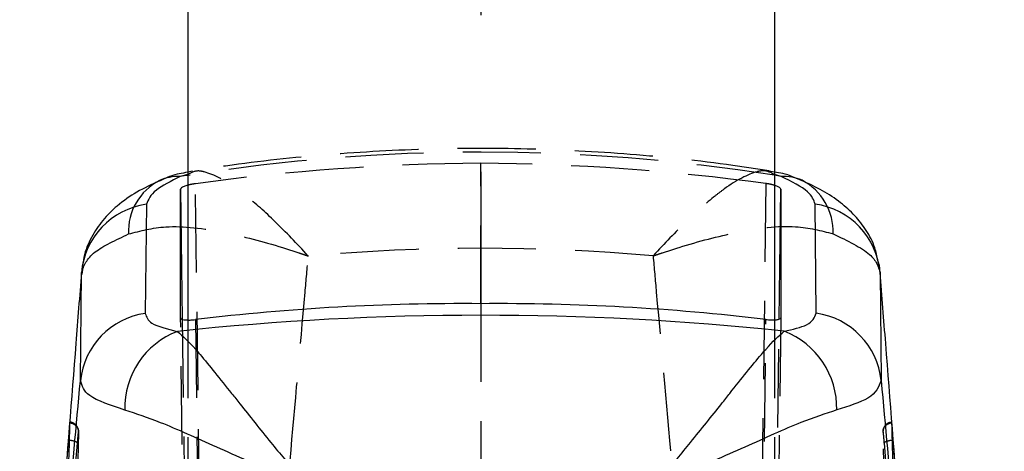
# Model space of a CAD drawing. Extents: x 67 to 774, y 19 to 566.
# Tile 42 of 44: x 445 to 477, y 429 to 443. Entities that reach past the tile are written whole.
import ezdxf

# ---------------------------------------------------------------- set-up
doc = ezdxf.new("R2010")
doc.units = 0
doc.header["$LTSCALE"] = 2
doc.linetypes.add('CENTERX2', pattern=[20.32, 12.7, -2.54, 2.54, -2.54])
doc.linetypes.add('HIDDEN', pattern=[1.905, 1.27, -0.635])
doc.layers.get('0').update_dxf_attribs({"linetype": 'CONTINUOUS'})
doc.layers.add('FORMATO', color=179, linetype='CONTINUOUS')

msp = doc.modelspace()

# ---------------------------------------------------------------- linework, layer by layer
at = {"color": 7, "linetype": 'CONTINUOUS'}
for p, q in [((450.764072, 459.351979), (450.764072, 433.634631)), ((469.814072, 459.351979), (469.814072, 433.636442)), ((450.53221, 433.696091), (450.53221, 437.876731)), ((470.020204, 437.882058), (470.020204, 433.701389)), ((449.421317, 437.385343), (449.384521, 433.844537)), ((471.171933, 433.849327), (471.134673, 437.391296)), ((473.247248, 435.170949), (473.280235, 431.664348)), ((447.277469, 431.659795), (447.310051, 435.165778)), ((446.936482, 430.293858), (446.935108, 430.303797)), ((475.184485, 410.836004), (473.673149, 429.737948))]:
    msp.add_line(p, q, dxfattribs=at)
at = {"color": 7, "linetype": 'HIDDEN'}
for p, q in [((460.276173, 434.159815), (460.276173, 438.721493)), ((450.912393, 438.45734), (450.764072, 438.424282)), ((469.814072, 438.427858), (469.634646, 438.457377)), ((451.95611, 362.783931), (451.013929, 438.054658)), ((469.538481, 438.05971), (468.596237, 362.783931)), ((447.340608, 435.270727), (447.322143, 435.120992)), ((460.276173, 434.159815), (460.276173, 345.630832)), ((451.638828, 345.778056), (450.53221, 433.696091)), ((450.585054, 433.654994), (451.4874, 361.56676)), ((450.764072, 433.634631), (450.764072, 360.600792)), ((451.013929, 433.644637), (452.118702, 345.87317)), ((468.433645, 345.87317), (469.538481, 433.649667)), ((470.020204, 433.701389), (468.913519, 345.778056)), ((469.064947, 361.56676), (469.96735, 433.659621)), ((469.814072, 433.636442), (469.814072, 360.600792)), ((447.215742, 429.974727), (447.128533, 426.913887)), ((473.429235, 426.913984), (473.340619, 429.974861)), ((445.601156, 410.033964), (447.183007, 429.634169))]:
    msp.add_line(p, q, dxfattribs=at)
at = {"color": 8, "linetype": 'CONTINUOUS'}
for p, q in [((450.764072, 438.355662), (450.519148, 438.285552)), ((470.03526, 438.291661), (469.814072, 438.354813)), ((450.53221, 437.876731), (450.585054, 433.654994)), ((469.96735, 433.659621), (470.020204, 437.882058))]:
    msp.add_line(p, q, dxfattribs=at)
at = {"color": 7, "linetype": 'HIDDEN'}
for centre, radius, start, end in [((450.707984, 436.49796), 1.871747, 117.4924435, 182.3085469), ((469.846781, 436.50399), 1.872052, 357.683062, 62.5066758)]:
    msp.add_arc(centre, radius, start, end, dxfattribs=at)
at = {"color": 8, "linetype": 'CONTINUOUS'}
for centre, radius, start, end in [((450.454631, 436.772479), 1.514448, 87.5583899, 113.7816579), ((470.100671, 436.778879), 1.514196, 66.2294986, 92.4758612)]:
    msp.add_arc(centre, radius, start, end, dxfattribs=at)
at = {"color": 7, "linetype": 'CONTINUOUS'}
for centre, radius, start, end in [((449.760061, 434.949219), 2.459562, 97.9162368, 174.9486974), ((470.797185, 434.954999), 2.459561, 5.0370549, 82.1133002), ((449.724687, 431.408034), 2.460133, 97.9478332, 174.1262759), ((470.833017, 431.412657), 2.460127, 5.8720885, 82.0815334), ((451.378562, 430.778197), 2.659878, 110.9949202, 181.4760204), ((469.176734, 430.781696), 2.660146, 358.5238603, 69.0157015)]:
    msp.add_arc(centre, radius, start, end, dxfattribs=at)
at = {"color": 7, "linetype": 'HIDDEN'}
for centre, major_axis, ratio, start_param, end_param in [((460.295967, 355.204786), (0, 83.874084), 0.849523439, 6.149202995, 6.417362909), ((460.295967, 369.165555), (70.341974, 11.650181), 0.974892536, 1.410992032, 1.541354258), ((460.295967, 369.165238), (70.341974, -11.650181), 0.974892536, 1.600797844, 1.731156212), ((460.295967, 355.204786), (0, 80.752979), 0.882357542, 6.204811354, 6.362112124)]:
    msp.add_ellipse(centre, major_axis=major_axis, ratio=ratio, start_param=start_param, end_param=end_param, dxfattribs=at)
at = {"color": 8, "linetype": 'CONTINUOUS'}
for start_param, end_param in [(0.134177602, 0.137646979), (6.146069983, 6.149202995)]:
    msp.add_ellipse((460.295967, 355.204786), major_axis=(0, 83.874084), ratio=0.849523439, start_param=start_param, end_param=end_param, dxfattribs=at)
at = {"color": 7, "linetype": 'CONTINUOUS'}
for centre, major_axis, ratio, start_param, end_param in [((460.295967, 379.592702), (71.253, 0), 0.760547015, 1.432347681, 1.709769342), ((460.295967, 365.002585), (70.644356, -9.58532), 0.969531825, 1.701873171, 1.832235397), ((460.295967, 365.002902), (70.644356, 9.58532), 0.969531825, 1.309916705, 1.440275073)]:
    msp.add_ellipse(centre, major_axis=major_axis, ratio=ratio, start_param=start_param, end_param=end_param, dxfattribs=at)
at = {"color": 7, "linetype": 'HIDDEN'}
for points, knots in [([(469.643654, 438.467771), (469.251369, 438.528821), (467.756095, 438.761527), (465.137593, 439.032799), (461.792757, 439.211542), (458.44606, 439.201735), (455.106005, 439.003855), (452.594125, 438.728851), (451.20214, 438.509436), (450.910211, 438.46342)], [0, 0, 0, 0, 0.063466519, 0.241915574, 0.419654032, 0.597103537, 0.774701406, 0.952750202, 1, 1, 1, 1]), ([(454.678032, 435.70637), (454.674384, 435.710364), (454.31193, 436.107212), (453.613748, 436.833896), (452.853229, 437.512931), (452.060356, 438.115872), (451.551188, 438.38474), (451.038248, 438.496651), (450.882073, 438.416341), (450.764072, 438.355662)], [0, 0, 0, 0, 0.0023032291, 0.2288397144, 0.4419673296, 0.5126527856, 0.8007840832, 0.8494790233, 1, 1, 1, 1]), ([(469.814072, 438.354813), (469.688724, 438.419574), (469.525232, 438.504042), (469.002636, 438.391069), (468.493038, 438.121333), (467.69997, 437.518094), (466.939158, 436.838502), (466.240857, 436.111045), (465.878278, 435.713873), (465.874631, 435.709879)], [0, 0, 0, 0, 0.158375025, 0.206568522, 0.492012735, 0.561986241, 0.773203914, 0.997719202, 1, 1, 1, 1]), ([(451.013929, 438.054658), (450.956699, 438.045944), (450.865909, 438.03212), (450.791556, 438.010492), (450.764072, 438.002497)], [0, 0, 0, 0, 0.630359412, 1, 1, 1, 1]), ([(469.814072, 438.00091), (469.805601, 438.003869), (469.756355, 438.021074), (469.657019, 438.041725), (469.570081, 438.054916), (469.538481, 438.05971)], [0, 0, 0, 0, 0.1167957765, 0.6789780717, 1, 1, 1, 1]), ([(448.837756, 436.422564), (449.226102, 436.523971), (450.115742, 436.756279), (451.856309, 436.531013), (453.369713, 436.136629), (454.257517, 435.849513), (454.524978, 435.759039), (454.619961, 435.726455), (454.651602, 435.715502), (454.665447, 435.710737), (454.67223, 435.708383), (454.678032, 435.70637)], [0, 0, 0, 0, 0.254186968, 0.582303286, 0.873508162, 0.954301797, 0.983186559, 0.993787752, 0.99695513, 0.997395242, 1, 1, 1, 1]), ([(465.874631, 435.709879), (465.880435, 435.711886), (465.887219, 435.714231), (465.901047, 435.719037), (465.932697, 435.729948), (466.027653, 435.762627), (466.295176, 435.853133), (467.18346, 436.140808), (468.697525, 436.535737), (470.438789, 436.761573), (471.328828, 436.529571), (471.717303, 436.428309)], [0, 0, 0, 0, 0.002603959, 0.003043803, 0.006208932, 0.016807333, 0.045688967, 0.126488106, 0.417851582, 0.745909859, 1, 1, 1, 1]), ([(447.310051, 435.165778), (447.390185, 435.391161), (447.540474, 435.813861), (448.424904, 436.228848), (448.837756, 436.422564)], [0, 0, 0, 0, 0.533199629, 1, 1, 1, 1]), ([(471.717303, 436.428309), (472.182821, 436.20535), (473.054602, 435.787812), (473.18601, 435.367036), (473.247248, 435.170949)], [0, 0, 0, 0, 0.533985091, 1, 1, 1, 1]), ([(454.085859, 429.071799), (454.248514, 430.891099), (454.446246, 433.102736), (454.643109, 435.314085), (454.678032, 435.70637)], [0, 0, 0, 0, 0.8226037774, 1, 1, 1, 1]), ([(465.874631, 435.709879), (465.909433, 435.317609), (466.119354, 432.951502), (466.330192, 430.585064), (466.506075, 428.610951)], [0, 0, 0, 0, 0.1657870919, 1, 1, 1, 1]), ([(473.23232, 435.203746), (473.234528, 435.241615), (473.241535, 435.361829), (473.20366, 435.473343), (473.177716, 435.549729)], [0, 0, 0, 0, 0.315008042, 1, 1, 1, 1]), ([(447.216418, 429.999106), (447.216623, 430.001485), (447.216936, 430.00514), (447.216177, 430.030054), (447.211917, 430.069933), (447.194162, 430.133991), (447.145323, 430.21557), (447.060729, 430.281177), (446.982214, 430.315152), (446.94021, 430.311456), (446.934629, 430.310965)], [0, 0, 0, 0, 0.099344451, 0.152554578, 0.215507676, 0.351386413, 0.53278025, 0.756392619, 0.967631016, 1, 1, 1, 1]), ([(446.936482, 430.293858), (446.94919, 430.292375), (446.982647, 430.28847), (447.034934, 430.271615), (447.08982, 430.241417), (447.137168, 430.200737), (447.175073, 430.151537), (447.201612, 430.095852), (447.216839, 430.035963), (447.216108, 429.99514), (447.215742, 429.974727)], [0, 0, 0, 0, 0.0804474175, 0.2118133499, 0.3431733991, 0.4745341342, 0.6058974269, 0.7372626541, 0.8686259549, 1, 1, 1, 1]), ([(473.620654, 430.309698), (473.58903, 430.305957), (473.526351, 430.298542), (473.450405, 430.249328), (473.396784, 430.192056), (473.364659, 430.134922), (473.347996, 430.084819), (473.341576, 430.046335), (473.339938, 430.022865), (473.339576, 430.008549), (473.33966, 429.995746), (473.339809, 429.990724), (473.339892, 429.987952)], [0, 0, 0, 0, 0.176264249, 0.349350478, 0.492434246, 0.613497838, 0.713339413, 0.788962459, 0.835071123, 0.873304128, 0.930066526, 1, 1, 1, 1]), ([(473.340616, 429.974973), (473.340257, 429.995371), (473.339537, 430.036163), (473.354778, 430.096002), (473.381319, 430.151641), (473.41923, 430.20079), (473.466576, 430.241422), (473.521453, 430.271588), (473.573763, 430.288407), (473.607242, 430.292291), (473.619974, 430.293769)], [0, 0, 0, 0, 0.131353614, 0.262685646, 0.394035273, 0.525368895, 0.656711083, 0.788054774, 0.919396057, 1, 1, 1, 1]), ([(446.883069, 429.738291), (446.921809, 429.734141), (447.000488, 429.725713), (447.100176, 429.699474), (447.170236, 429.667067), (447.178732, 429.644911), (447.18298, 429.633833)], [0, 0, 0, 0, 0.24432713, 0.496221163, 0.748110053, 1, 1, 1, 1]), ([(447.183007, 429.634169), (447.185764, 429.668489), (447.192617, 429.753826), (447.202478, 429.868968), (447.210819, 429.956932), (447.215586, 429.995469), (447.215694, 429.981288), (447.215743, 429.974742)], [0, 0, 0, 0, 0.148693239, 0.369720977, 0.590402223, 0.810950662, 1, 1, 1, 1]), ([(473.340618, 429.974876), (473.340605, 429.98057), (473.340571, 429.994819), (473.344305, 429.968272), (473.352027, 429.888785), (473.362143, 429.771977), (473.36972, 429.677546), (473.373206, 429.634094)], [0, 0, 0, 0, 0.147099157, 0.368113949, 0.589477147, 0.811101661, 1, 1, 1, 1]), ([(473.373227, 429.633833), (473.377473, 429.644909), (473.385964, 429.66706), (473.456023, 429.699455), (473.555714, 429.725657), (473.634391, 429.734073), (473.673128, 429.738216)], [0, 0, 0, 0, 0.25189846, 0.503796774, 0.755696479, 1, 1, 1, 1]), ([(473.373206, 429.634094), (474.018289, 421.532221), (475.308449, 405.32853), (476.622556, 389.125945), (477.279607, 381.024681)], [0, 0, 0, 0, 0.500001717, 1, 1, 1, 1])]:
    msp.add_open_spline(points, degree=3, knots=knots, dxfattribs=at)
at = {"color": 7, "linetype": 'CONTINUOUS'}
for points, knots in [([(450.764072, 438.424282), (450.577055, 438.394537), (450.258131, 438.343813), (449.964624, 438.194587), (449.84323, 438.132867)], [0, 0, 0, 0, 0.5864018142, 1, 1, 1, 1]), ([(470.714283, 438.147269), (470.508151, 438.240899), (470.215409, 438.373868), (469.905702, 438.415532), (469.814072, 438.427858)], [0, 0, 0, 0, 0.704142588, 1, 1, 1, 1]), ([(449.847964, 438.147418), (449.596328, 438.03111), (449.101135, 437.802227), (448.506875, 437.382982), (448.000856, 436.893533), (447.624676, 436.332589), (447.383644, 435.77851), (447.352061, 435.405853), (447.340608, 435.270727)], [0, 0, 0, 0, 0.21810991, 0.429216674, 0.598545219, 0.756961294, 0.911874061, 1, 1, 1, 1]), ([(450.519148, 438.285552), (450.222035, 438.138101), (449.588223, 437.823554), (449.479222, 437.537371), (449.421317, 437.385343)], [0, 0, 0, 0, 0.468772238, 1, 1, 1, 1]), ([(471.134673, 437.391296), (471.090539, 437.523015), (470.995459, 437.806783), (470.370256, 438.122496), (470.03526, 438.291661)], [0, 0, 0, 0, 0.464180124, 1, 1, 1, 1]), ([(473.177716, 435.549729), (473.148462, 435.693714), (473.075546, 436.052593), (472.802626, 436.553428), (472.422123, 437.044213), (471.937595, 437.472328), (471.386308, 437.843051), (470.935763, 438.050527), (470.707724, 438.155539)], [0, 0, 0, 0, 0.102776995, 0.256167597, 0.413696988, 0.586157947, 0.790537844, 1, 1, 1, 1]), ([(450.764072, 438.002497), (450.743541, 437.997218), (450.673495, 437.97921), (450.590793, 437.941977), (450.538255, 437.904098), (450.533762, 437.883757), (450.53221, 437.876731)], [0, 0, 0, 0, 0.141426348, 0.48249688, 0.821239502, 1, 1, 1, 1]), ([(470.020204, 437.882058), (470.014533, 437.895585), (470.003193, 437.922635), (469.926755, 437.965488), (469.848646, 437.990042), (469.814072, 438.00091)], [0, 0, 0, 0, 0.357927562, 0.715800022, 1, 1, 1, 1]), ([(473.866038, 427.325524), (473.719877, 429.175093), (473.513187, 431.790624), (473.307487, 434.405251), (473.247248, 435.170949)], [0, 0, 0, 0, 0.707148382, 1, 1, 1, 1]), ([(447.310051, 435.165778), (447.249705, 434.401309), (447.04613, 431.822394), (446.841547, 429.242632), (446.697609, 427.42759)], [0, 0, 0, 0, 0.296430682, 1, 1, 1, 1]), ([(449.384521, 433.844537), (449.422228, 433.731864), (449.505844, 433.482014), (450.099581, 433.339653), (450.425567, 433.261491)], [0, 0, 0, 0, 0.450959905, 1, 1, 1, 1]), ([(450.53221, 433.696091), (450.53768, 433.684004), (450.54862, 433.659831), (450.633795, 433.63704), (450.759365, 433.627684), (450.894441, 433.631895), (450.982071, 433.64124), (451.013929, 433.644637)], [0, 0, 0, 0, 0.217678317, 0.435321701, 0.653923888, 0.874184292, 1, 1, 1, 1]), ([(469.538481, 433.649667), (469.594724, 433.64422), (469.707213, 433.633325), (469.854376, 433.63528), (469.962778, 433.651229), (470.014016, 433.675719), (470.018615, 433.694797), (470.020204, 433.701389)], [0, 0, 0, 0, 0.221638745, 0.443293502, 0.664417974, 0.884050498, 1, 1, 1, 1]), ([(470.129364, 433.265418), (470.406999, 433.328733), (471.014183, 433.467203), (471.116435, 433.714893), (471.171933, 433.849327)], [0, 0, 0, 0, 0.457249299, 1, 1, 1, 1]), ([(450.425567, 433.261491), (450.606174, 433.101181), (450.821503, 432.910052), (451.402696, 432.2324), (451.888384, 431.624485), (452.676942, 430.631921), (453.393612, 429.734218), (454.140799, 428.83271), (454.536488, 428.371409), (454.632507, 428.260664), (454.636165, 428.256445)], [0, 0, 0, 0, 0.217702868, 0.259555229, 0.513785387, 0.572062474, 0.776984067, 0.946005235, 0.997942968, 1, 1, 1, 1]), ([(465.917343, 428.258531), (465.920999, 428.262752), (466.017196, 428.373826), (466.412977, 428.835397), (467.160212, 429.737542), (467.876872, 430.635438), (468.665591, 431.62829), (469.151387, 432.236234), (469.732937, 432.913943), (469.948522, 433.105082), (470.129364, 433.265418)], [0, 0, 0, 0, 0.002057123, 0.054125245, 0.223091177, 0.428071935, 0.486303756, 0.740522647, 0.782339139, 1, 1, 1, 1]), ([(446.705909, 425.457142), (446.76071, 426.055004), (446.950245, 428.122805), (447.141507, 430.190168), (447.277469, 431.659795)], [0, 0, 0, 0, 0.289129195, 1, 1, 1, 1]), ([(448.719567, 430.709682), (448.267993, 430.856839), (447.442355, 431.125894), (447.32888, 431.493326), (447.277469, 431.659795)], [0, 0, 0, 0, 0.546939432, 1, 1, 1, 1]), ([(473.280235, 431.664348), (473.204646, 431.464653), (473.065958, 431.098256), (472.22061, 430.833587), (471.835997, 430.713169)], [0, 0, 0, 0, 0.545024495, 1, 1, 1, 1]), ([(473.280235, 431.664348), (473.416221, 430.193872), (473.619041, 428.000681), (473.819885, 425.806988), (473.886068, 425.084107)], [0, 0, 0, 0, 0.6704730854, 1, 1, 1, 1]), ([(454.636165, 428.256445), (454.630363, 428.258741), (454.612837, 428.265677), (454.565577, 428.284459), (454.443173, 428.333253), (454.168479, 428.443953), (453.214937, 428.837027), (451.675981, 429.510321), (449.936505, 430.305918), (449.090355, 430.58666), (448.719567, 430.709682)], [0, 0, 0, 0, 0.00255345, 0.0077129, 0.020809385, 0.056473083, 0.128919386, 0.443574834, 0.756171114, 1, 1, 1, 1]), ([(471.835997, 430.713169), (471.465074, 430.590103), (470.618552, 430.309241), (468.878453, 429.513282), (467.339304, 428.839671), (466.385458, 428.446314), (466.110801, 428.335571), (465.98808, 428.286618), (465.940707, 428.26779), (465.923144, 428.26083), (465.917343, 428.258531)], [0, 0, 0, 0, 0.2437487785, 0.556285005, 0.8710882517, 0.9433897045, 0.9791431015, 0.9922703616, 0.9974466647, 1, 1, 1, 1]), ([(446.853167, 427.235879), (446.854391, 427.275501), (446.861266, 427.498111), (446.891813, 428.516378), (446.916452, 429.496793), (446.936482, 430.293851)], [0, 0, 0, 0, 0.038918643, 0.218660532, 1, 1, 1, 1]), ([(446.93442, 430.308774), (446.931961, 430.290292), (446.927044, 430.253327), (446.912218, 430.092472), (446.896754, 429.909582), (446.886574, 429.78216), (446.883069, 429.738291)], [0, 0, 0, 0, 0.283576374, 0.567139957, 0.850972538, 1, 1, 1, 1]), ([(473.673128, 429.738216), (473.666465, 429.821307), (473.653147, 429.98739), (473.636426, 430.178141), (473.624654, 430.295727), (473.619751, 430.324672), (473.619916, 430.301698), (473.619971, 430.293888)], [0, 0, 0, 0, 0.222076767, 0.443887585, 0.665137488, 0.886166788, 1, 1, 1, 1]), ([(473.619974, 430.293769), (473.621092, 430.247907), (473.62668, 430.018599), (473.652152, 428.998178), (473.681121, 428.025339), (473.704639, 427.235574)], [0, 0, 0, 0, 0.04493215, 0.224660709, 1, 1, 1, 1]), ([(446.883048, 429.738022), (446.867592, 429.542916), (446.790309, 428.56738), (446.465075, 424.470155), (445.958737, 418.099582), (445.50548, 412.509741), (445.305332, 410.041384)], [0, 0, 0, 0, 0.029715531, 0.148578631, 0.624030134, 1, 1, 1, 1])]:
    msp.add_open_spline(points, degree=3, knots=knots, dxfattribs=at)
at = {"layer": 'FORMATO', "linetype": 'CENTERX2'}
msp.add_line((460.289072, 362.244725), (460.289072, 446.304119), dxfattribs=at)

doc.saveas('drawing.dxf')
